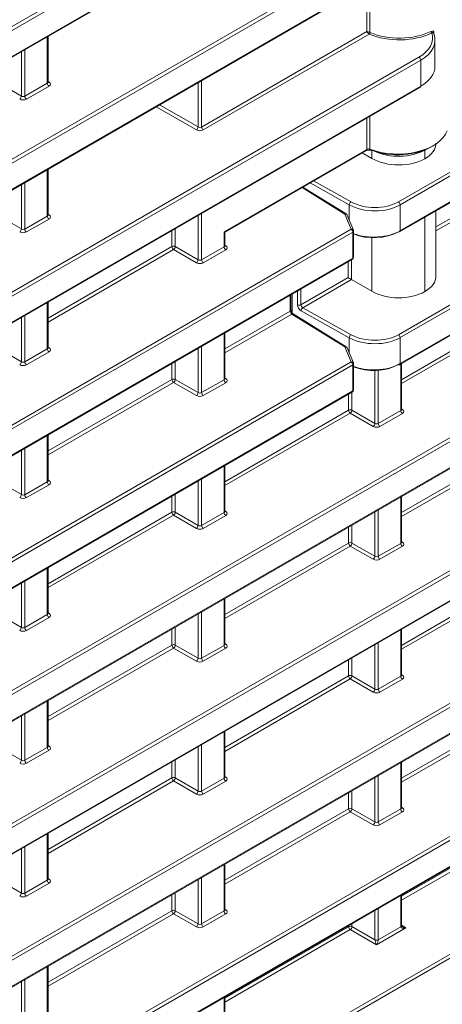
# Model space of a CAD drawing. Header units: millimetres. Extents: x 0 to 1118, y 0 to 864.
# Tile 87 of 156: x 998.52 to 1007.19, y 299.26 to 319.46. Entities that reach past the tile are written whole.
import ezdxf

# ---------------------------------------------------------------- set-up
doc = ezdxf.new("R2010")
doc.units = ezdxf.units.MM

msp = doc.modelspace()

# ---------------------------------------------------------------- linework, layer by layer
at = {"color": 9, "linetype": 'Continuous', "lineweight": 0}
for p, q in [((1006.287, 315.72), (1024.903, 326.467)), ((1024.938, 326.406), (1006.322, 315.659)), ((1006.322, 315.127), (1024.938, 325.874)), ((1006.287, 312.996), (1024.903, 323.743)), ((1024.938, 323.682), (1006.322, 312.935)), ((969.771, 302.812), (1005.319, 323.334)), ((1005.354, 323.273), (969.806, 302.751)), ((1006.322, 312.403), (1024.938, 323.15)), ((969.806, 302.219), (1005.354, 322.741)), ((876.84, 235.544), (1024.903, 321.019)), ((1024.938, 320.958), (876.875, 235.483)), ((969.771, 300.088), (1005.319, 320.61)), ((1005.354, 320.549), (969.806, 300.027)), ((876.875, 234.951), (1024.938, 320.426)), ((1005.638, 319.211), (1005.638, 320.441)), ((1005.702, 320.436), (1005.702, 319.194)), ((969.806, 299.495), (1005.354, 320.017)), ((999.087, 318.153), (999.087, 319.106)), ((1002.25, 317.255), (1005.638, 319.211)), ((1005.69, 319.16), (1002.285, 317.194)), ((1007.016, 319.189), (1007.016, 319.158)), ((968.151, 296.429), (1006.709, 318.688)), ((998.556, 317.888), (998.556, 318.799)), ((998.626, 318.84), (998.626, 317.887)), ((1006.744, 318.627), (968.186, 296.368)), ((1006.744, 318.095), (1006.744, 318.627)), ((876.84, 232.82), (1024.903, 318.295)), ((997.767, 318.344), (998.556, 317.888)), ((1024.938, 318.234), (876.875, 232.759)), ((969.157, 296.396), (1006.744, 318.095)), ((998.626, 317.887), (999.087, 318.153)), ((999.122, 318.092), (998.661, 317.826)), ((999.102, 318.188), (999.123, 318.175)), ((1002.18, 317.256), (1002.18, 318.167)), ((1002.25, 318.208), (1002.25, 317.255)), ((876.875, 232.227), (1024.938, 317.702)), ((1002.145, 317.195), (1001.32, 317.671)), ((1001.391, 317.712), (1002.18, 317.256)), ((1005.638, 316.796), (1005.638, 317.439)), ((1005.702, 317.476), (1005.702, 316.8)), ((1002.711, 315.106), (1005.638, 316.796)), ((1005.742, 316.61), (1005.742, 316.785)), ((1006.829, 316.783), (1006.829, 316.785)), ((1006.83, 316.784), (1006.829, 316.783)), ((1006.829, 316.783), (1006.829, 316.605)), ((1006.83, 316.784), (1006.83, 316.786)), ((1006.83, 316.605), (1006.83, 316.784)), ((999.087, 315.429), (999.087, 316.382)), ((1007.057, 315.205), (1008.889, 316.263)), ((998.556, 315.164), (998.556, 316.075)), ((998.626, 316.116), (998.626, 315.163)), ((1005.28, 315.658), (1004.475, 316.108)), ((1004.546, 316.149), (1005.315, 315.72)), ((1008.924, 316.202), (1007.057, 315.124)), ((1005.188, 315.471), (1004.312, 316.013)), ((997.767, 315.62), (998.556, 315.164)), ((1005.28, 315.341), (1005.28, 315.658)), ((1006.322, 315.659), (1006.322, 315.127)), ((998.626, 315.163), (999.087, 315.429)), ((999.102, 315.464), (999.123, 315.451)), ((1002.18, 314.532), (1002.18, 315.443)), ((1002.25, 315.484), (1002.25, 314.531)), ((1005.319, 315.161), (1005.188, 315.471)), ((999.122, 315.368), (998.661, 315.102)), ((1006.829, 315.403), (1006.829, 313.881)), ((1006.83, 313.881), (1006.83, 315.404)), ((1005.354, 315.101), (969.157, 294.204)), ((969.249, 294.338), (1005.319, 315.161)), ((1001.641, 314.803), (1001.641, 315.132)), ((1001.711, 315.173), (1001.711, 314.803)), ((1002.711, 314.797), (1002.711, 315.106)), ((1005.354, 314.568), (1005.354, 315.101)), ((1002.726, 314.832), (1002.747, 314.819)), ((1005.742, 313.886), (1005.742, 314.986)), ((999.102, 313.337), (1001.641, 314.803)), ((1001.676, 314.742), (999.102, 313.256)), ((1002.145, 314.471), (1001.676, 314.742)), ((1001.711, 314.803), (1002.18, 314.532)), ((1002.25, 314.531), (1002.711, 314.797)), ((1002.746, 314.736), (1002.285, 314.47)), ((968.186, 293.112), (1005.354, 314.568)), ((1005.257, 314.166), (1005.257, 314.496)), ((1005.327, 314.536), (1005.327, 314.126)), ((1004.289, 313.607), (1005.257, 314.166)), ((1005.327, 314.126), (1004.326, 313.547)), ((1004.069, 313.48), (1004.069, 313.81)), ((1004.107, 313.832), (1004.107, 313.441)), ((1004.219, 313.606), (1004.219, 313.896)), ((1004.289, 313.937), (1004.289, 313.607)), ((999.087, 312.705), (999.087, 313.658)), ((1002.726, 312.705), (1004.069, 313.48)), ((1004.103, 313.419), (1002.726, 312.624)), ((1005.188, 312.747), (1004.103, 313.419)), ((1005.28, 312.934), (1004.291, 313.486)), ((1004.326, 313.547), (1005.315, 312.996)), ((1006.35, 312.073), (1008.889, 313.539)), ((1008.924, 313.478), (1006.35, 311.992)), ((998.556, 312.44), (998.556, 313.351)), ((998.626, 313.392), (998.626, 312.439)), ((1002.711, 312.073), (1002.711, 313.026)), ((997.767, 312.896), (998.556, 312.44)), ((1005.28, 312.617), (1005.28, 312.934)), ((1006.322, 312.935), (1006.322, 312.403)), ((998.626, 312.439), (999.087, 312.705)), ((999.122, 312.644), (998.661, 312.378)), ((999.102, 312.74), (999.123, 312.727)), ((1002.18, 311.808), (1002.18, 312.719)), ((1002.25, 312.76), (1002.25, 311.807)), ((1005.319, 312.437), (1005.188, 312.747)), ((962.027, 279.273), (1019.621, 312.521)), ((1019.656, 312.461), (962.05, 279.205)), ((969.771, 291.916), (1005.319, 312.437)), ((1001.641, 312.079), (1001.641, 312.408)), ((1001.711, 312.449), (1001.711, 312.079)), ((1006.335, 311.441), (1006.335, 312.394)), ((1005.354, 312.377), (969.806, 291.855)), ((1005.354, 311.844), (1005.354, 312.377)), ((1005.804, 311.176), (1005.804, 312.261)), ((1005.874, 312.265), (1005.874, 311.175)), ((999.102, 310.613), (1001.641, 312.079)), ((1001.676, 312.018), (999.102, 310.532)), ((1002.145, 311.747), (1001.676, 312.018)), ((1001.711, 312.079), (1002.18, 311.808)), ((1002.25, 311.807), (1002.711, 312.073)), ((1002.746, 312.012), (1002.285, 311.746)), ((1002.726, 312.108), (1002.747, 312.095)), ((962.412, 278.882), (1019.656, 311.928)), ((969.806, 291.323), (1005.354, 311.844)), ((1005.335, 311.817), (1005.335, 311.447)), ((1005.265, 311.446), (1005.265, 311.776)), ((1002.726, 309.981), (1005.265, 311.446)), ((1005.3, 311.386), (1002.726, 309.9)), ((1005.769, 311.115), (1005.3, 311.386)), ((1005.335, 311.447), (1005.804, 311.176)), ((1005.874, 311.175), (1006.335, 311.441)), ((1006.37, 311.38), (1005.909, 311.114)), ((1006.35, 311.476), (1006.371, 311.463)), ((999.087, 309.981), (999.087, 310.934)), ((1006.35, 309.349), (1008.889, 310.814)), ((998.556, 309.716), (998.556, 310.627)), ((998.626, 310.668), (998.626, 309.715)), ((1008.924, 310.754), (1006.35, 309.268)), ((1002.711, 309.349), (1002.711, 310.302)), ((998.087, 309.987), (998.556, 309.716)), ((998.626, 309.715), (999.087, 309.981)), ((999.102, 310.016), (999.123, 310.003)), ((1002.18, 309.084), (1002.18, 309.995)), ((1002.25, 310.036), (1002.25, 309.083)), ((962.483, 276.812), (1019.597, 309.783)), ((999.122, 309.92), (998.661, 309.654)), ((1019.632, 309.722), (962.412, 276.691)), ((1001.641, 309.354), (1001.641, 309.684)), ((1001.711, 309.725), (1001.711, 309.355)), ((1006.335, 308.717), (1006.335, 309.67)), ((1002.726, 309.384), (1002.747, 309.371)), ((1005.804, 308.452), (1005.804, 309.363)), ((1005.874, 309.404), (1005.874, 308.451)), ((961.961, 275.898), (1019.842, 309.312)), ((999.102, 307.888), (1001.641, 309.354)), ((1001.676, 309.294), (999.102, 307.808)), ((1002.145, 309.023), (1001.676, 309.294)), ((1001.711, 309.355), (1002.18, 309.084)), ((1002.25, 309.083), (1002.711, 309.349)), ((1002.746, 309.288), (1002.285, 309.022)), ((1005.265, 308.722), (1005.265, 309.052)), ((1005.335, 309.092), (1005.335, 308.723)), ((1006.35, 308.752), (1006.371, 308.739)), ((1002.726, 307.256), (1005.265, 308.722)), ((1005.3, 308.662), (1002.726, 307.176)), ((1005.769, 308.391), (1005.3, 308.662)), ((1005.335, 308.723), (1005.804, 308.452)), ((1005.874, 308.451), (1006.335, 308.717)), ((1006.37, 308.656), (1005.909, 308.39)), ((880.506, 227.069), (1021.237, 308.311)), ((1021.271, 308.25), (880.541, 227.008)), ((999.087, 307.257), (999.087, 308.21)), ((998.626, 307.944), (998.626, 306.991)), ((1006.35, 306.624), (1008.889, 308.09)), ((1008.924, 308.03), (1006.35, 306.544)), ((998.556, 306.992), (998.556, 307.903)), ((1002.711, 306.625), (1002.711, 307.578)), ((998.087, 307.263), (998.556, 306.992)), ((998.626, 306.991), (999.087, 307.257)), ((999.122, 307.196), (998.661, 306.93)), ((999.102, 307.292), (999.123, 307.278)), ((1002.18, 306.36), (1002.18, 307.271)), ((1002.25, 307.312), (1002.25, 306.359)), ((1001.641, 306.63), (1001.641, 306.96)), ((1001.711, 307), (1001.711, 306.631)), ((1006.335, 305.993), (1006.335, 306.946)), ((999.102, 305.164), (1001.641, 306.63)), ((1001.676, 306.569), (999.102, 305.084)), ((1002.145, 306.299), (1001.676, 306.569)), ((1001.711, 306.631), (1002.18, 306.36)), ((1002.25, 306.359), (1002.711, 306.625)), ((1002.746, 306.564), (1002.285, 306.298)), ((1002.726, 306.66), (1002.747, 306.646)), ((1005.804, 305.728), (1005.804, 306.639)), ((1005.874, 306.68), (1005.874, 305.727)), ((1005.265, 305.998), (1005.265, 306.328)), ((1005.335, 306.368), (1005.335, 305.999)), ((1002.726, 304.532), (1005.265, 305.998)), ((1005.3, 305.937), (1002.726, 304.451)), ((1005.769, 305.667), (1005.3, 305.937)), ((1005.335, 305.999), (1005.804, 305.728)), ((1005.874, 305.727), (1006.335, 305.993)), ((1006.37, 305.932), (1005.909, 305.666)), ((1006.35, 306.028), (1006.371, 306.014)), ((999.087, 304.533), (999.087, 305.486)), ((1006.35, 303.9), (1008.889, 305.366)), ((998.556, 304.268), (998.556, 305.179)), ((998.626, 305.22), (998.626, 304.267)), ((1008.924, 305.305), (1006.35, 303.819)), ((1002.711, 303.901), (1002.711, 304.854)), ((998.087, 304.539), (998.556, 304.268)), ((998.626, 304.267), (999.087, 304.533)), ((999.102, 304.568), (999.123, 304.554)), ((1002.18, 303.636), (1002.18, 304.547)), ((1002.25, 304.588), (1002.25, 303.635)), ((999.122, 304.472), (998.661, 304.206)), ((1001.641, 303.906), (1001.641, 304.236)), ((1001.711, 304.276), (1001.711, 303.907)), ((1006.335, 303.269), (1006.335, 304.222)), ((999.102, 302.44), (1001.641, 303.906)), ((1001.711, 303.907), (1002.18, 303.636)), ((1002.726, 303.936), (1002.747, 303.922)), ((1005.804, 303.004), (1005.804, 303.915)), ((1005.874, 303.955), (1005.874, 303.003)), ((1001.676, 303.845), (999.102, 302.359)), ((1002.145, 303.575), (1001.676, 303.845)), ((1002.25, 303.635), (1002.711, 303.901)), ((1002.746, 303.84), (1002.285, 303.574)), ((1005.265, 303.274), (1005.265, 303.604)), ((1005.335, 303.644), (1005.335, 303.275)), ((1006.35, 303.304), (1006.371, 303.29)), ((1002.726, 301.808), (1005.265, 303.274)), ((1005.3, 303.213), (1002.726, 301.727)), ((1005.769, 302.943), (1005.3, 303.213)), ((1005.335, 303.275), (1005.804, 303.004)), ((1005.874, 303.003), (1006.335, 303.269)), ((1006.37, 303.208), (1005.909, 302.942)), ((1006.35, 301.481), (1008.889, 302.947)), ((999.087, 301.809), (999.087, 302.762)), ((1008.924, 302.886), (1006.35, 301.4)), ((998.626, 302.495), (998.626, 301.543)), ((998.556, 301.544), (998.556, 302.455)), ((1002.711, 301.177), (1002.711, 302.129)), ((998.087, 301.815), (998.556, 301.544)), ((998.626, 301.543), (999.087, 301.809)), ((999.122, 301.748), (998.661, 301.482)), ((999.102, 301.844), (999.123, 301.83)), ((1002.18, 300.912), (1002.18, 301.823)), ((1002.25, 301.863), (1002.25, 300.911)), ((1001.641, 301.182), (1001.641, 301.512)), ((1001.711, 301.552), (1001.711, 301.183)), ((1006.335, 300.851), (1006.335, 301.497)), ((999.102, 299.716), (1001.641, 301.182)), ((1001.676, 301.121), (999.102, 299.635)), ((1002.145, 300.851), (1001.676, 301.121)), ((1001.711, 301.183), (1002.18, 300.912)), ((1002.25, 300.911), (1002.711, 301.177)), ((1002.746, 301.116), (1002.285, 300.85)), ((1002.726, 301.212), (1002.747, 301.198)), ((1005.804, 300.585), (1005.804, 301.191)), ((1005.874, 301.231), (1005.874, 300.585)), ((1005.265, 300.855), (1005.265, 300.88)), ((1005.335, 300.92), (1005.335, 300.856)), ((1006.35, 300.885), (1006.439, 300.829)), ((1002.726, 299.389), (1005.265, 300.855)), ((1005.3, 300.794), (1002.726, 299.308)), ((1005.839, 300.483), (1005.3, 300.794)), ((1005.335, 300.856), (1005.804, 300.585)), ((1006.439, 300.829), (1005.839, 300.483)), ((1005.874, 300.584), (1006.335, 300.85)), ((999.087, 299.085), (999.087, 300.037)), ((998.556, 298.82), (998.556, 299.731)), ((998.626, 299.771), (998.626, 298.819)), ((1002.711, 298.759), (1002.711, 299.405))]:
    msp.add_line(p, q, dxfattribs=at)
at = {"color": 7, "linetype": 'Continuous', "lineweight": 15}
for p, q in [((1006.311, 315.104), (1024.927, 325.851)), ((1006.311, 312.38), (1024.927, 323.127)), ((969.795, 302.196), (1005.344, 322.718)), ((876.864, 234.928), (1024.927, 320.403)), ((969.795, 299.472), (1005.344, 319.994)), ((999.102, 318.174), (999.102, 319.114)), ((1007.009, 319.175), (1007.008, 319.186)), ((1007.037, 318.499), (1007.037, 319.039)), ((969.226, 296.419), (1006.733, 318.072)), ((876.864, 232.204), (1024.927, 317.679)), ((1002.726, 315.098), (1005.627, 316.773)), ((1005.742, 316.61), (1005.544, 316.725)), ((1006.829, 316.605), (1006.83, 316.605)), ((999.102, 315.45), (999.102, 316.39)), ((1005.214, 315.473), (1004.327, 316.022)), ((1005.365, 315.14), (1005.234, 315.45)), ((1007.057, 314.201), (1007.057, 315.535)), ((1002.726, 314.818), (1002.726, 315.098)), ((1005.369, 314.589), (1005.369, 315.121)), ((968.176, 293.089), (1005.344, 314.546)), ((1005.742, 313.886), (1005.327, 314.126)), ((1004.084, 313.501), (1004.084, 313.818)), ((1006.829, 313.881), (1006.83, 313.881)), ((999.102, 312.726), (999.102, 313.666)), ((1005.214, 312.749), (1004.128, 313.421)), ((1002.726, 312.094), (1002.726, 313.034)), ((1005.365, 312.416), (1005.234, 312.726)), ((1005.369, 311.865), (1005.369, 312.397)), ((1006.35, 311.462), (1006.35, 312.402)), ((962.467, 278.897), (1019.646, 311.906)), ((969.795, 291.3), (1005.344, 311.821)), ((999.102, 310.002), (999.102, 310.942)), ((1002.726, 309.37), (1002.726, 310.31)), ((1006.35, 308.738), (1006.35, 309.678)), ((961.987, 275.896), (1019.831, 309.289)), ((999.102, 307.278), (999.102, 308.218)), ((1002.726, 306.646), (1002.726, 307.586)), ((1006.35, 306.014), (1006.35, 306.954)), ((999.102, 304.554), (999.102, 305.494)), ((1002.726, 303.922), (1002.726, 304.862)), ((1006.35, 303.29), (1006.35, 304.23)), ((999.102, 301.83), (999.102, 302.77)), ((1002.726, 301.198), (1002.726, 302.138)), ((1006.35, 300.872), (1006.35, 301.506)), ((999.102, 299.106), (999.102, 300.046)), ((1002.726, 298.78), (1002.726, 299.414))]:
    msp.add_line(p, q, dxfattribs=at)
at = {"color": 7, "linetype": 'Continuous', "lineweight": 15, "flags": 128}
msp.add_lwpolyline([(1005.257, 314.166), (1005.265, 314.162), (1005.273, 314.157), (1005.283, 314.151), (1005.292, 314.146), (1005.302, 314.14), (1005.311, 314.135), (1005.32, 314.13), (1005.327, 314.126)], dxfattribs=at)
at = {"color": 9, "linetype": 'Continuous', "lineweight": 0}
for centre, radius, start, end in [((1005.646, 319.206), 0.0573, 312.2889, 347.7111), ((1005.658, 319.194), 0.0467, 313.0631, 357.4266), ((1006.995, 319.217), 0.0411, 182.0912, 232.5677), ((1007.021, 319.177), 0.0125, 115.4727, 174.257), ((1006.667, 318.623), 0.077, 2.6523, 56.7703), ((999.164, 318.157), 0.077, 182.6523, 236.7703), ((999.108, 318.198), 0.0278, 257.8973, 303.5269), ((998.477, 317.893), 0.0793, 303.5222, 356.4778), ((998.703, 317.891), 0.077, 182.6523, 236.7703), ((1002.101, 317.261), 0.0793, 303.5222, 356.4778), ((1002.327, 317.259), 0.077, 182.6523, 236.7703), ((1005.613, 316.793), 0.0247, 305.0752, 6.237), ((1005.725, 316.797), 0.0232, 171.8306, 238.6574), ((1005.36, 315.654), 0.0806, 124.5765, 176.5933), ((1006.245, 315.656), 0.077, 2.6523, 56.7703), ((999.164, 315.433), 0.077, 182.6523, 236.7703), ((999.108, 315.474), 0.0278, 257.8973, 303.5269), ((1005.203, 315.452), 0.0244, 62.6741, 126.5108), ((1005.197, 315.431), 0.0416, 28.1852, 102.2086), ((998.477, 315.169), 0.0793, 303.5222, 356.4778), ((998.703, 315.167), 0.077, 182.6523, 236.7703), ((1005.328, 315.121), 0.0416, 28.1852, 102.2086), ((1005.277, 315.097), 0.077, 2.6523, 56.7703), ((1005.344, 315.124), 0.0253, 294.6106, 354.0692), ((1006.298, 315.124), 0.024, 304.1262, 7.186), ((1001.677, 314.734), 0.077, 63.2338, 117.3435), ((1002.732, 314.842), 0.0278, 257.8973, 303.5269), ((1001.718, 314.806), 0.077, 182.6523, 236.7703), ((1001.632, 314.808), 0.0793, 303.5222, 356.4778), ((1002.788, 314.801), 0.077, 182.6523, 236.7703), ((1002.101, 314.537), 0.0793, 303.5222, 356.4778), ((1002.327, 314.535), 0.077, 182.6523, 236.7703), ((1005.33, 314.566), 0.0247, 305.0752, 6.237), ((1005.345, 314.591), 0.024, 292.73, 355.9498), ((1004.253, 313.676), 0.0772, 243.854, 297.3007), ((1004.059, 313.503), 0.0247, 293.7585, 354.9213), ((1004.117, 313.399), 0.0244, 62.6741, 126.5108), ((1004.372, 313.481), 0.0806, 124.5765, 176.5933), ((1005.36, 312.93), 0.0806, 124.5765, 176.5933), ((1006.245, 312.932), 0.077, 2.6523, 56.7703), ((999.164, 312.709), 0.077, 182.6523, 236.7703), ((999.108, 312.75), 0.0278, 257.8973, 303.5269), ((1005.203, 312.728), 0.0244, 62.6741, 126.5108), ((1005.197, 312.707), 0.0416, 28.1852, 102.2086), ((998.477, 312.445), 0.0793, 303.5222, 356.4778), ((998.703, 312.443), 0.077, 182.6523, 236.7703), ((1005.328, 312.397), 0.0416, 28.1852, 102.2086), ((1005.277, 312.373), 0.077, 2.6523, 56.7703), ((1005.344, 312.4), 0.0253, 294.6106, 354.0692), ((1006.298, 312.4), 0.024, 304.1262, 7.186), ((1001.677, 312.01), 0.077, 63.2338, 117.3435), ((1001.718, 312.082), 0.077, 182.6523, 236.7703), ((1001.632, 312.084), 0.0793, 303.5222, 356.4778), ((1002.788, 312.077), 0.077, 182.6523, 236.7703), ((1002.732, 312.118), 0.0278, 257.7331, 303.5435), ((1002.101, 311.813), 0.0793, 303.5222, 356.4778), ((1002.327, 311.811), 0.077, 182.6523, 236.7703), ((1005.33, 311.842), 0.0247, 305.0752, 6.237), ((1005.345, 311.866), 0.024, 292.73, 355.9498), ((1005.301, 311.378), 0.077, 63.2338, 117.3435), ((1005.342, 311.45), 0.077, 182.6523, 236.7703), ((1005.256, 311.452), 0.0793, 303.5222, 356.4778), ((1006.412, 311.445), 0.077, 182.6523, 236.7703), ((1006.356, 311.486), 0.0278, 257.8973, 303.5269), ((1005.725, 311.181), 0.0793, 303.5222, 356.4778), ((1005.951, 311.179), 0.077, 182.6523, 236.7703), ((999.164, 309.985), 0.077, 182.6523, 236.7703), ((999.108, 310.026), 0.0278, 257.7331, 303.5435), ((998.477, 309.721), 0.0793, 303.5222, 356.4778), ((998.703, 309.719), 0.077, 182.6523, 236.7703), ((1001.677, 309.286), 0.077, 63.2338, 117.3435), ((1002.732, 309.394), 0.0278, 257.8973, 303.5269), ((1001.718, 309.358), 0.077, 182.6523, 236.7703), ((1001.632, 309.36), 0.0793, 303.5222, 356.4778), ((1002.788, 309.353), 0.077, 182.6523, 236.7703), ((1002.101, 309.089), 0.0793, 303.5222, 356.4778), ((1002.327, 309.087), 0.077, 182.6523, 236.7703), ((1005.301, 308.654), 0.077, 63.2338, 117.3435), ((1005.342, 308.726), 0.077, 182.6523, 236.7703), ((1005.256, 308.728), 0.0793, 303.5222, 356.4778), ((1006.412, 308.721), 0.077, 182.6523, 236.7703), ((1006.356, 308.762), 0.0278, 257.8973, 303.5269), ((1005.725, 308.457), 0.0793, 303.5222, 356.4778), ((1005.951, 308.455), 0.077, 182.6523, 236.7703), ((999.164, 307.261), 0.077, 182.6523, 236.7703), ((999.108, 307.302), 0.0278, 257.8973, 303.5269), ((998.477, 306.997), 0.0793, 303.5222, 356.4778), ((998.703, 306.995), 0.077, 182.6523, 236.7703), ((1001.677, 306.562), 0.077, 63.2338, 117.3435), ((1001.718, 306.634), 0.077, 182.6523, 236.7703), ((1001.632, 306.636), 0.0793, 303.5222, 356.4778), ((1002.788, 306.629), 0.077, 182.6523, 236.7703), ((1002.732, 306.67), 0.0278, 257.8973, 303.5269), ((1002.101, 306.365), 0.0793, 303.5222, 356.4778), ((1002.327, 306.363), 0.077, 182.6523, 236.7703), ((1005.301, 305.93), 0.077, 63.2338, 117.3435), ((1005.342, 306.002), 0.077, 182.6523, 236.7703), ((1005.256, 306.004), 0.0793, 303.5222, 356.4778), ((1006.412, 305.997), 0.077, 182.6523, 236.7703), ((1006.356, 306.038), 0.0278, 257.7331, 303.5435), ((1005.725, 305.733), 0.0793, 303.5222, 356.4778), ((1005.951, 305.731), 0.077, 182.6523, 236.7703), ((999.164, 304.537), 0.077, 182.6523, 236.7703), ((999.108, 304.578), 0.0278, 257.8973, 303.5269), ((998.477, 304.273), 0.0793, 303.5222, 356.4778), ((998.703, 304.271), 0.077, 182.6523, 236.7703), ((1001.677, 303.838), 0.077, 63.2338, 117.3435), ((1001.718, 303.91), 0.077, 182.6523, 236.7703), ((1001.632, 303.912), 0.0793, 303.5222, 356.4778), ((1002.732, 303.946), 0.0278, 257.7331, 303.5435), ((1002.788, 303.905), 0.077, 182.6523, 236.7703), ((1002.101, 303.641), 0.0793, 303.5222, 356.4778), ((1002.327, 303.638), 0.077, 182.6523, 236.7703), ((1005.301, 303.206), 0.077, 63.2338, 117.3435), ((1005.342, 303.278), 0.077, 182.6523, 236.7703), ((1005.256, 303.279), 0.0793, 303.5222, 356.4778), ((1006.412, 303.272), 0.077, 182.6523, 236.7703), ((1006.356, 303.314), 0.0278, 257.7331, 303.5435), ((1005.725, 303.009), 0.0793, 303.5222, 356.4778), ((1005.951, 303.006), 0.077, 182.6523, 236.7703), ((999.164, 301.812), 0.077, 182.6523, 236.7703), ((999.108, 301.854), 0.0278, 257.7331, 303.5435), ((998.477, 301.549), 0.0793, 303.5222, 356.4778), ((998.703, 301.546), 0.077, 182.6523, 236.7703), ((1001.677, 301.114), 0.077, 63.2338, 117.3435), ((1001.718, 301.186), 0.077, 182.6523, 236.7703), ((1001.632, 301.187), 0.0793, 303.5222, 356.4778), ((1002.788, 301.18), 0.077, 182.6523, 236.7703), ((1002.732, 301.221), 0.0278, 257.7331, 303.5435), ((1002.101, 300.917), 0.0793, 303.5222, 356.4778), ((1002.327, 300.914), 0.077, 182.6523, 236.7703), ((1005.301, 300.787), 0.077, 63.2338, 117.3435), ((1005.342, 300.859), 0.077, 182.6523, 236.7703), ((1005.256, 300.86), 0.0793, 303.5222, 356.4778), ((1006.326, 300.873), 0.024, 292.8092, 355.8707), ((1005.839, 300.654), 0.077, 243.2338, 297.3435), ((1005.839, 300.654), 0.0782, 243.1075, 296.3301)]:
    msp.add_arc(centre, radius, start, end, dxfattribs=at)
at = {"color": 7, "linetype": 'Continuous', "lineweight": 15}
for centre, radius, start, end in [((1006.72, 318.092), 0.024, 304.1262, 7.186), ((1005.718, 316.796), 0.0194, 255.8759, 316.2434), ((1005.188, 315.431), 0.05, 22.9126, 58.2709), ((1005.319, 315.121), 0.05, 360, 22.9126), ((1006.301, 315.127), 0.0248, 235.3959, 294.6398), ((1005.319, 314.589), 0.05, 299.9973, 0), ((1005.188, 312.707), 0.05, 22.9126, 58.2709), ((1005.319, 312.397), 0.05, 360, 22.9126), ((1006.301, 312.403), 0.0248, 235.3959, 294.6398), ((1005.319, 311.865), 0.05, 299.9973, 0), ((1006.325, 300.872), 0.0246, 293.8659, 356.8255)]:
    msp.add_arc(centre, radius, start, end, dxfattribs=at)
at = {"color": 9, "linetype": 'Continuous', "lineweight": 0}
for centre, major_axis, ratio, start_param, end_param in [((1005.673, 319.19), (0.0384, -0.0354), 0.264838, 3.844474, 5.24981), ((1005.673, 319.19), (0.0498, -0.0156), 0.264711, 1.03341, 2.438747), ((1006.29, 319.651), (1.037, -0.016), 0.587275, 4.105084, 5.436664), ((1006.29, 319.672), (1.012, -0.016), 0.587519, 4.105315, 5.436895), ((1006.037, 319.089), (0.95, -0.015), 0.587275, 5.506822, 6.481149), ((999.052, 318.175), (0.05, -0.0016), 0.597067, 5.516493, 6.301891), ((999.051, 318.135), (0.1, -0.0015), 0.587275, 5.506822, 7.060165), ((998.591, 317.909), (0.05, -0.0016), 0.597067, 3.96315, 5.516493), ((998.59, 317.869), (0.1, -0.0015), 0.587275, 3.953479, 5.506822), ((1002.215, 317.277), (0.05, -0.0016), 0.597067, 3.96315, 5.516493), ((1002.214, 317.237), (0.1, -0.0015), 0.587275, 3.953479, 5.506822), ((1005.673, 316.777), (0.05, 0.0015), 0.556803, 0.934589, 2.339925), ((1006.281, 317.11), (0.775, -0.011), 0.586636, 4.048507, 5.50622), ((1005.792, 315.975), (0.75, -0.011), 0.586615, 3.970311, 5.5062), ((1005.792, 316.016), (0.7, -0.011), 0.587275, 3.970933, 5.506822), ((999.052, 315.451), (0.05, -0.0016), 0.597067, 5.516493, 6.301891), ((999.051, 315.411), (0.1, -0.0015), 0.587275, 5.506822, 7.060165), ((998.59, 315.145), (0.1, -0.0015), 0.587275, 3.953479, 5.506822), ((998.591, 315.185), (0.05, -0.0016), 0.597067, 3.96315, 5.516493), ((1002.676, 314.819), (0.05, -0.0016), 0.597067, 5.516493, 6.301891), ((1002.675, 314.779), (0.1, -0.0015), 0.587275, 5.506822, 7.060165), ((1002.214, 314.513), (0.1, -0.0015), 0.587275, 3.953479, 5.506822), ((1002.215, 314.553), (0.05, -0.0016), 0.597067, 3.96315, 5.516493), ((1004.293, 313.567), (-0.0527, 0.085), 0.597167, 0.766764, 2.320107), ((1004.327, 313.588), (-0.0278, 0.0416), 0.61609, 0.7454, 2.298743), ((1004.103, 313.459), (-0.0237, 0.044), 0.556897, 0.801751, 2.355094), ((1005.792, 313.292), (0.7, -0.011), 0.587275, 3.970933, 5.506822), ((1005.792, 313.251), (0.75, -0.011), 0.586615, 3.970311, 5.5062), ((999.052, 312.727), (0.05, -0.0016), 0.597067, 5.516493, 6.301891), ((999.051, 312.687), (0.1, -0.0015), 0.587275, 5.506822, 7.060165), ((998.591, 312.461), (0.05, -0.0016), 0.597067, 3.96315, 5.516493), ((998.59, 312.421), (0.1, -0.0015), 0.587275, 3.953479, 5.506822), ((1002.676, 312.095), (0.05, -0.0016), 0.597067, 5.516493, 6.301891), ((1002.675, 312.055), (0.1, -0.0015), 0.587275, 5.506822, 7.060165), ((1002.215, 311.829), (0.05, -0.0016), 0.597067, 3.96315, 5.516493), ((1002.214, 311.788), (0.1, -0.0015), 0.587275, 3.953479, 5.506822), ((1006.3, 311.463), (0.05, -0.0016), 0.597067, 5.516493, 6.301891), ((1006.299, 311.423), (0.1, -0.0015), 0.587275, 5.506822, 7.060165), ((1005.839, 311.197), (0.05, -0.0016), 0.597067, 3.96315, 5.516493), ((1005.838, 311.156), (0.1, -0.0015), 0.587275, 3.953479, 5.506822), ((999.052, 310.003), (0.05, -0.0016), 0.597067, 5.516493, 6.301891), ((999.051, 309.962), (0.1, -0.0015), 0.587275, 5.506822, 7.060165), ((998.59, 309.696), (0.1, -0.0015), 0.587275, 3.953479, 5.506822), ((998.591, 309.737), (0.05, -0.0016), 0.597067, 3.96315, 5.516493), ((1002.676, 309.371), (0.05, -0.0016), 0.597067, 5.516493, 6.301891), ((1002.675, 309.33), (0.1, -0.0015), 0.587275, 5.506822, 7.060165), ((1002.214, 309.064), (0.1, -0.0015), 0.587275, 3.953479, 5.506822), ((1002.215, 309.105), (0.05, -0.0016), 0.597067, 3.96315, 5.516493), ((1006.3, 308.739), (0.05, -0.0016), 0.597067, 5.516493, 6.301891), ((1006.299, 308.698), (0.1, -0.0015), 0.587275, 5.506822, 7.060165), ((1005.838, 308.432), (0.1, -0.0015), 0.587275, 3.953479, 5.506822), ((1005.839, 308.473), (0.05, -0.0016), 0.597067, 3.96315, 5.516493), ((999.052, 307.279), (0.05, -0.0016), 0.597067, 5.516493, 6.301891), ((999.051, 307.238), (0.1, -0.0015), 0.587275, 5.506822, 7.060165), ((998.591, 307.013), (0.05, -0.0016), 0.597067, 3.96315, 5.516493), ((998.59, 306.972), (0.1, -0.0015), 0.587275, 3.953479, 5.506822), ((1002.676, 306.647), (0.05, -0.0016), 0.597067, 5.516493, 6.301891), ((1002.675, 306.606), (0.1, -0.0015), 0.587275, 5.506822, 7.060165), ((1002.215, 306.381), (0.05, -0.0016), 0.597067, 3.96315, 5.516493), ((1002.214, 306.34), (0.1, -0.0015), 0.587275, 3.953479, 5.506822), ((1006.3, 306.015), (0.05, -0.0016), 0.597067, 5.516493, 6.301891), ((1006.299, 305.974), (0.1, -0.0015), 0.587275, 5.506822, 7.060165), ((1005.839, 305.749), (0.05, -0.0016), 0.597067, 3.96315, 5.516493), ((1005.838, 305.708), (0.1, -0.0015), 0.587275, 3.953479, 5.506822), ((999.052, 304.555), (0.05, -0.0016), 0.597067, 5.516493, 6.301891), ((999.051, 304.514), (0.1, -0.0015), 0.587275, 5.506822, 7.060165), ((998.59, 304.248), (0.1, -0.0015), 0.587275, 3.953479, 5.506822), ((998.591, 304.289), (0.05, -0.0016), 0.597067, 3.96315, 5.516493), ((1002.676, 303.923), (0.05, -0.0016), 0.597067, 5.516493, 6.301891), ((1002.675, 303.882), (0.1, -0.0015), 0.587275, 5.506822, 7.060165), ((1002.214, 303.616), (0.1, -0.0015), 0.587275, 3.953479, 5.506822), ((1002.215, 303.657), (0.05, -0.0016), 0.597067, 3.96315, 5.516493), ((1006.3, 303.291), (0.05, -0.0016), 0.597067, 5.516493, 6.301891), ((1006.299, 303.25), (0.1, -0.0015), 0.587275, 5.506822, 7.060165), ((1005.838, 302.984), (0.1, -0.0015), 0.587275, 3.953479, 5.506822), ((1005.839, 303.025), (0.05, -0.0016), 0.597067, 3.96315, 5.516493), ((999.052, 301.831), (0.05, -0.0016), 0.597067, 5.516493, 6.301891), ((999.051, 301.79), (0.1, -0.0015), 0.587275, 5.506822, 7.060165), ((998.59, 301.524), (0.1, -0.0015), 0.587275, 3.953479, 5.506822), ((998.591, 301.565), (0.05, -0.0016), 0.597067, 3.96315, 5.516493), ((1002.676, 301.199), (0.05, -0.0016), 0.597067, 5.516493, 6.301891), ((1002.675, 301.158), (0.1, -0.0015), 0.587275, 5.506822, 7.060165), ((1002.215, 300.933), (0.05, -0.0016), 0.597067, 3.96315, 5.516493), ((1002.214, 300.892), (0.1, -0.0015), 0.587275, 3.953479, 5.506822), ((1006.406, 300.892), (0.05, 0.0866), 0.577206, 2.356266, 2.373414), ((1006.44, 300.87), (0.105, 0.022), 0.37036, 3.074089, 4.627432), ((1006.44, 300.87), (0.104, -0.026), 0.370355, 3.98268, 4.797257), ((1005.768, 300.565), (0.025, 0.0433), 0.598058, 5.480403, 5.497552), ((1005.84, 300.523), (-0.0316, 0.0733), 0.234228, 0.498251, 2.051594), ((1005.84, 300.523), (0.0303, 0.0731), 0.214473, 4.217188, 5.770531), ((1005.803, 300.544), (0.05, 0.0866), 0.577557, 5.480405, 5.497554)]:
    msp.add_ellipse(centre, major_axis=major_axis, ratio=ratio, start_param=start_param, end_param=end_param, dxfattribs=at)
at = {"color": 7, "linetype": 'Continuous', "lineweight": 15}
for centre, major_axis, ratio, start_param, end_param in [((1006.037, 319.049), (1, -0.015), 0.58678, 5.506356, 6.525264), ((1006.037, 318.489), (1, 0.014), 0.567637, 5.489768, 6.275167), ((1006.29, 317.274), (1.012, 0.014), 0.56763, 4.084427, 6.090191), ((1006.291, 317.232), (0.962, 0.014), 0.567125, 4.084025, 5.533063), ((1006.282, 316.933), (0.775, -0.012), 0.587275, 5.506822, 6.29222), ((1006.282, 317.11), (0.775, -0.011), 0.586636, 5.50622, 5.576527), ((1006.281, 316.932), (0.775, -0.012), 0.587275, 3.953479, 5.506822), ((1002.676, 315.127), (0.05, -0.0289), 0.00007, 0.000041, 0.785439), ((1005.792, 315.423), (0.75, 0.01), 0.567807, 4.105646, 5.489905), ((1005.792, 315.382), (0.7, 0.01), 0.567125, 4.054389, 5.489361), ((1006.282, 314.209), (0.775, -0.012), 0.587275, 5.506822, 6.29222), ((1006.281, 314.208), (0.775, -0.012), 0.587275, 3.953479, 5.506822), ((1005.792, 312.699), (0.75, 0.01), 0.567807, 4.050458, 5.489905), ((1005.792, 312.658), (0.7, 0.01), 0.567125, 4.054389, 5.489361)]:
    msp.add_ellipse(centre, major_axis=major_axis, ratio=ratio, start_param=start_param, end_param=end_param, dxfattribs=at)
at = {"color": 9, "linetype": 'Continuous', "lineweight": 0}
for points in [[(1005.69, 319.16), (1005.688, 319.161), (1005.686, 319.162), (1005.685, 319.163)], [(1005.702, 319.194), (1005.703, 319.193), (1005.704, 319.193), (1005.705, 319.192)]]:
    msp.add_open_spline(points, degree=3, dxfattribs=at)
for points, knots in [([(1006.954, 319.216), (1006.97, 319.224), (1006.985, 319.226), (1007.008, 319.217), (1007.016, 319.206), (1007.016, 319.189)], [0, 0, 0, 0, 0.5, 0.5, 1, 1, 1, 1]), ([(1007.008, 319.186), (1007.008, 319.186), (1007.007, 319.189), (1007.003, 319.193), (1006.995, 319.196), (1006.984, 319.193), (1006.975, 319.188), (1006.97, 319.184)], [0, 0, 0, 0, 0.002258, 0.202878, 0.424063, 0.686791, 1, 1, 1, 1])]:
    msp.add_open_spline(points, degree=3, knots=knots, dxfattribs=at)
at = {"color": 7, "linetype": 'Continuous', "lineweight": 15}
for points, knots in [([(1007.008, 319.186), (1007.008, 319.185), (1007.008, 319.185), (1007.008, 319.184), (1007.008, 319.182)], [0, 0, 0, 0, 0.2292547, 1, 1, 1, 1]), ([(999.103, 318.169), (999.103, 318.168), (999.103, 318.168), (999.101, 318.172), (999.102, 318.174), (999.102, 318.174)], [0, 0, 0, 0, 0.251447, 0.972188, 1, 1, 1, 1]), ([(1005.627, 316.773), (1005.631, 316.775), (1005.638, 316.778), (1005.654, 316.782), (1005.674, 316.784), (1005.694, 316.783), (1005.706, 316.779), (1005.712, 316.777), (1005.713, 316.777)], [0, 0, 0, 0, 0.177398, 0.359885, 0.560166, 0.770093, 0.956203, 1, 1, 1, 1]), ([(999.103, 315.445), (999.103, 315.444), (999.103, 315.444), (999.101, 315.448), (999.102, 315.45), (999.102, 315.45)], [0, 0, 0, 0, 0.251447, 0.972188, 1, 1, 1, 1]), ([(1002.727, 314.813), (1002.727, 314.812), (1002.727, 314.812), (1002.725, 314.816), (1002.726, 314.818), (1002.726, 314.818)], [0, 0, 0, 0, 0.251447, 0.972188, 1, 1, 1, 1]), ([(1004.128, 313.421), (1004.125, 313.423), (1004.119, 313.427), (1004.107, 313.44), (1004.096, 313.457), (1004.088, 313.475), (1004.084, 313.491), (1004.084, 313.498), (1004.084, 313.501)], [0, 0, 0, 0, 0.163397, 0.329178, 0.510969, 0.701237, 0.869213, 1, 1, 1, 1]), ([(999.103, 312.72), (999.103, 312.72), (999.103, 312.72), (999.101, 312.724), (999.102, 312.726), (999.102, 312.726)], [0, 0, 0, 0, 0.251447, 0.972188, 1, 1, 1, 1]), ([(1002.727, 312.088), (1002.727, 312.088), (1002.727, 312.088), (1002.725, 312.092), (1002.726, 312.094), (1002.726, 312.094)], [0, 0, 0, 0, 0.251447, 0.972188, 1, 1, 1, 1]), ([(1006.351, 311.456), (1006.351, 311.456), (1006.351, 311.456), (1006.349, 311.46), (1006.35, 311.462), (1006.35, 311.462)], [0, 0, 0, 0, 0.251447, 0.972188, 1, 1, 1, 1]), ([(999.103, 309.996), (999.103, 309.996), (999.103, 309.996), (999.101, 310), (999.102, 310.002), (999.102, 310.002)], [0, 0, 0, 0, 0.251447, 0.972188, 1, 1, 1, 1]), ([(1002.727, 309.364), (1002.727, 309.364), (1002.727, 309.364), (1002.725, 309.368), (1002.726, 309.37), (1002.726, 309.37)], [0, 0, 0, 0, 0.251447, 0.972188, 1, 1, 1, 1]), ([(1006.351, 308.732), (1006.351, 308.732), (1006.351, 308.732), (1006.349, 308.736), (1006.35, 308.738), (1006.35, 308.738)], [0, 0, 0, 0, 0.251447, 0.972188, 1, 1, 1, 1]), ([(999.103, 307.272), (999.103, 307.272), (999.103, 307.272), (999.101, 307.276), (999.102, 307.278), (999.102, 307.278)], [0, 0, 0, 0, 0.251447, 0.972188, 1, 1, 1, 1]), ([(1002.727, 306.64), (1002.727, 306.64), (1002.727, 306.64), (1002.725, 306.644), (1002.726, 306.646), (1002.726, 306.646)], [0, 0, 0, 0, 0.251447, 0.972188, 1, 1, 1, 1]), ([(1006.351, 306.008), (1006.351, 306.008), (1006.351, 306.008), (1006.349, 306.012), (1006.35, 306.014), (1006.35, 306.014)], [0, 0, 0, 0, 0.251447, 0.972188, 1, 1, 1, 1]), ([(999.103, 304.548), (999.103, 304.548), (999.103, 304.548), (999.101, 304.552), (999.102, 304.554), (999.102, 304.554)], [0, 0, 0, 0, 0.251447, 0.972188, 1, 1, 1, 1]), ([(1002.727, 303.916), (1002.727, 303.916), (1002.727, 303.916), (1002.725, 303.92), (1002.726, 303.922), (1002.726, 303.922)], [0, 0, 0, 0, 0.251447, 0.972188, 1, 1, 1, 1]), ([(1006.351, 303.284), (1006.351, 303.284), (1006.351, 303.284), (1006.349, 303.288), (1006.35, 303.29), (1006.35, 303.29)], [0, 0, 0, 0, 0.251158, 0.971068, 1, 1, 1, 1]), ([(999.103, 301.824), (999.103, 301.824), (999.103, 301.823), (999.101, 301.828), (999.102, 301.83), (999.102, 301.83)], [0, 0, 0, 0, 0.251447, 0.972188, 1, 1, 1, 1]), ([(1002.727, 301.192), (1002.727, 301.192), (1002.727, 301.191), (1002.725, 301.196), (1002.726, 301.198), (1002.726, 301.198)], [0, 0, 0, 0, 0.251158, 0.971068, 1, 1, 1, 1]), ([(1006.364, 300.858), (1006.362, 300.86), (1006.356, 300.863), (1006.351, 300.869), (1006.35, 300.872), (1006.35, 300.871), (1006.35, 300.871)], [0, 0, 0, 0, 0.292767, 0.604407, 0.899175, 1, 1, 1, 1])]:
    msp.add_open_spline(points, degree=3, knots=knots, dxfattribs=at)

doc.saveas('drawing.dxf')
